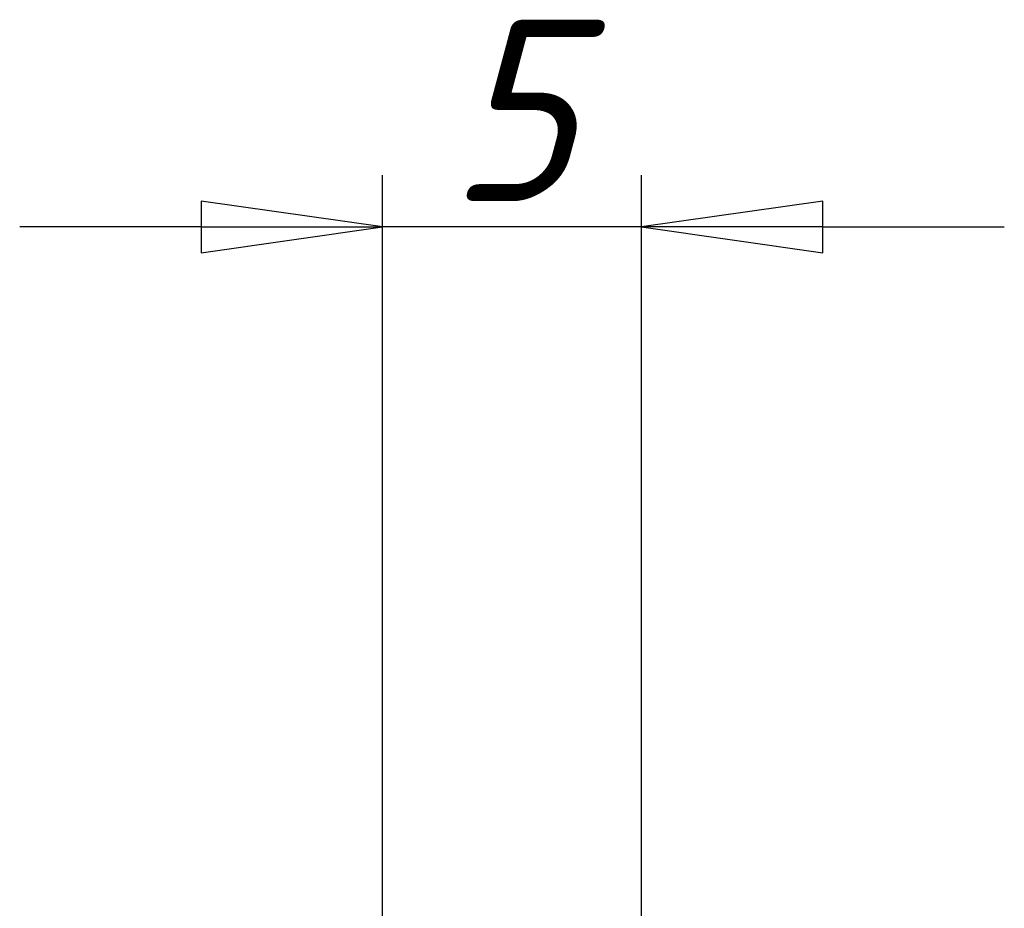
# Model space of a CAD drawing. Header units: millimetres. Extents: x 0 to 436, y -69 to 297.
# Tile 11 of 14: x 61 to 80, y 237 to 254. Entities that reach past the tile are written whole.
import ezdxf

# ---------------------------------------------------------------- set-up
doc = ezdxf.new("R2010")
doc.units = ezdxf.units.MM
doc.layers.add('Размер (ГОСТ)', color=7, linetype='Continuous', lineweight=25)
doc.styles.add('Обычный текст (ГОСТ)', font='GOST Common Italic.ttf')
doc.dimstyles.new('Обычный (ГОСТ)', dxfattribs={"dimtxt": 3.5, "dimasz": 3.5, "dimexe": 1, "dimexo": 0, "dimgap": 0.5, "dimtad": 1, "dimrnd": 1e-08, "dimtxsty": 'Обычный текст (ГОСТ)', "dimblk": 'Filled-1', "dimcen": 0.09, "dimdle": 15, "dimclrd": 256, "dimclre": 256, "dimclrt": 256, "dimazin": 2, "dimtfac": 0.714286, "dimtdec": 3, "dimtmove": 0, "dimatfit": 3, "dimfxl": 1, "dimtolj": 1, "dimlwd": 25, "dimlwe": 25, "dimarcsym": 0})

# ---------------------------------------------------------------- blocks, each defined once
blk = doc.blocks.new('Filled-1')
at = {"color": 0}
for p, q in [((0, 0), (-1, 0.1429)), ((-1, 0.1429), (-1, -0.1429)), ((-1, 0), (0, 0)), ((-1, -0.1429), (0, 0))]:
    blk.add_line(p, q, dxfattribs=at)
at = {"color": 0, "flags": 128}
blk.add_lwpolyline([(-1, -0.1429), (0, 0), (-1, 0.1429), (-1, -0.1429)], dxfattribs=at)
at = {"color": 0}
blk.add_solid([(-1, -0.1429), (0, 0), (-1, 0.1429), (-1, -0.1429)], dxfattribs=at)
blk = doc.blocks.new('*D11')
at = {"layer": 'Defpoints', "color": 0, "linetype": 'Continuous', "transparency": 16777216}
for p in [(67.786, 249.672), (72.786, 234.672), (67.786, 234.618)]:
    blk.add_point(p, dxfattribs=at)
at = {"layer": 'Размер (ГОСТ)', "linetype": 'Continuous', "lineweight": 25, "transparency": 16777216}
for p, q in [((67.786, 234.618), (67.786, 250.672)), ((72.786, 234.672), (72.786, 250.672)), ((64.286, 249.672), (60.786, 249.672)), ((72.786, 249.672), (67.786, 249.672)), ((76.286, 249.672), (79.786, 249.672))]:
    blk.add_line(p, q, dxfattribs=at)
at = {"layer": 'Размер (ГОСТ)', "linetype": 'Continuous', "lineweight": 25, "transparency": 16777216, "xscale": 3.5, "yscale": 3.5, "zscale": 3.5}
blk.add_blockref('Filled-1', (67.786, 249.672), dxfattribs=at)
at = {"layer": 'Размер (ГОСТ)', "linetype": 'Continuous', "lineweight": 25, "transparency": 16777216, "xscale": 3.5, "yscale": 3.5, "zscale": 3.5, "rotation": 180}
blk.add_blockref('Filled-1', (72.786, 249.672), dxfattribs=at)
at = {"layer": 'Размер (ГОСТ)', "linetype": 'Continuous', "lineweight": 25, "transparency": 16777216, "insert": (69.055, 253.672), "char_height": 3.5, "attachment_point": 1, "style": 'Обычный текст (ГОСТ)'}
blk.add_mtext('\\A1;5', dxfattribs=at)

msp = doc.modelspace()

# ---------------------------------------------------------------- dimensions: what is measured, and where the dimension line sits
at = {"layer": 'Размер (ГОСТ)', "linetype": 'Continuous', "lineweight": 25}
dim = msp.add_linear_dim(base=(67.786, 249.672), p1=(72.786, 234.672), p2=(67.786, 234.618), angle=180, dimstyle='Обычный (ГОСТ)', override={"dimgap": 0.5, "dimdec": 2, "dimtol": 0, "dimlim": 0, "dimtp": 0, "dimtm": 0, "dimtdec": 3, "dimtofl": 1, "dimatfit": 1}, dxfattribs=at)
dim.commit()
dim.dimension.update_dxf_attribs({"geometry": '*D11', "text_midpoint": (70.286, 249.672), "dimtype": 160})

doc.saveas('drawing.dxf')
